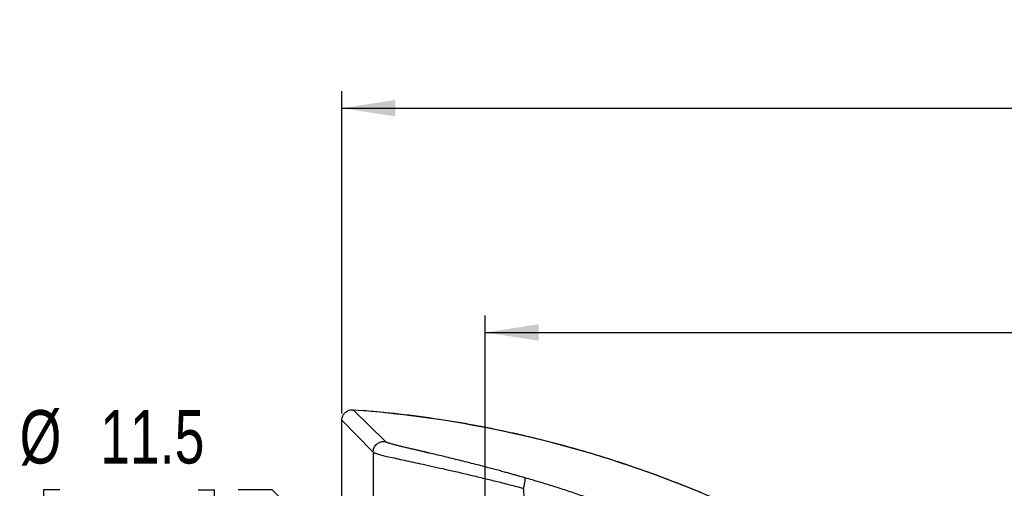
# Model space of a CAD drawing. Header units: millimetres. Extents: x 0 to 1118, y 0 to 848.
# Tile 6 of 17: x 121 to 306, y 539 to 626. Entities that reach past the tile are written whole.
import ezdxf

# ---------------------------------------------------------------- set-up
doc = ezdxf.new("R2010")
doc.units = ezdxf.units.MM
doc.layers.add('DIMENSIONS', color=140, linetype='Continuous', lineweight=25)
doc.styles.add('SLDTEXTSTYLE0', font='TXT', dxfattribs={"width": 0.75})
doc.dimstyles.new('SLDDIMSTYLE0', dxfattribs={"dimtxt": 10, "dimasz": 10, "dimexe": 0, "dimexo": 0.0625, "dimgap": 2.5, "dimtad": 0, "dimtih": 1, "dimtoh": 1, "dimdec": 1, "dimrnd": 1e-09, "dimzin": 12, "dimdsep": 46, "dimtxsty": 'SLDTEXTSTYLE0', "dimsah": 1, "dimcen": 0.09, "dimadec": 0, "dimazin": 3, "dimtfac": 1, "dimtdec": 1, "dimtofl": 0, "dimtmove": 0, "dimatfit": 3, "dimfxl": 0, "dimfrac": 2, "dimtolj": 1, "dimtzin": 12, "dimarcsym": 0})
doc.dimstyles.new('SLDDIMSTYLE1', dxfattribs={"dimtxt": 10, "dimasz": 10, "dimexe": 0, "dimexo": 0.0625, "dimgap": 2.5, "dimtad": 0, "dimtih": 1, "dimtoh": 1, "dimdec": 1, "dimrnd": 1e-09, "dimzin": 12, "dimdsep": 46, "dimtxsty": 'SLDTEXTSTYLE0', "dimsah": 1, "dimcen": 0, "dimadec": 0, "dimazin": 3, "dimtfac": 1, "dimtdec": 1, "dimtofl": 0, "dimtmove": 0, "dimatfit": 3, "dimfxl": 0, "dimfrac": 2, "dimtolj": 1, "dimtzin": 12, "dimarcsym": 0})
doc.dimstyles.new('SLDDIMSTYLE2', dxfattribs={"dimtxt": 10, "dimasz": 10, "dimexe": 0, "dimexo": 0.0625, "dimgap": 2.5, "dimtad": 0, "dimtih": 1, "dimtoh": 1, "dimdec": 1, "dimrnd": 1e-09, "dimzin": 4, "dimdsep": 46, "dimtxsty": 'SLDTEXTSTYLE0', "dimsah": 1, "dimcen": 0.09, "dimadec": 0, "dimazin": 1, "dimtfac": 1, "dimtdec": 1, "dimtofl": 0, "dimtmove": 0, "dimatfit": 3, "dimfxl": 0, "dimfrac": 2, "dimtolj": 1, "dimtzin": 12, "dimarcsym": 0})

# ---------------------------------------------------------------- blocks, each defined once
blk = doc.blocks.new('_D_2')
at = {"layer": 'DIMENSIONS'}
for p, q in [((128.73, 538.44), (125.68, 538.44)), ((125.68, 538.44), (125.68, 522.57)), ((154.59, 538.44), (157.64, 538.44)), ((157.64, 538.44), (157.64, 522.57)), ((168.48, 538.44), (162.13, 538.44)), ((204.3, 502.63), (168.48, 538.44)), ((125.68, 522.57), (128.73, 522.57)), ((157.64, 522.57), (154.59, 522.57))]:
    blk.add_line(p, q, dxfattribs=at)
blk.add_solid([(204.3, 502.63), (198.31, 510.79), (196.14, 508.61)], dxfattribs=at)
at = {"layer": 'DIMENSIONS', "char_height": 10, "attachment_point": 1, "style": 'SLDTEXTSTYLE0'}
for s, insert in [('%%c', (121.19, 553.36)), ('11.5', (136.27, 553.36)), ('0.45', (128.73, 535.46))]:
    blk.add_mtext(s, dxfattribs=dict(at, insert=insert))
blk = doc.blocks.new('_D_3')
at = {"layer": 'DIMENSIONS'}
for p, q in [((208.36, 508.12), (208.36, 571.07)), ((618.36, 508.12), (618.36, 571.07)), ((396.74, 569.37), (393.69, 569.37)), ((393.69, 569.37), (393.69, 553.49)), ((429.99, 569.37), (433.03, 569.37)), ((433.03, 569.37), (433.03, 553.49)), ((208.36, 567.89), (388.62, 567.89)), ((618.36, 567.89), (438.11, 567.89)), ((393.69, 553.49), (396.74, 553.49)), ((433.03, 553.49), (429.99, 553.49))]:
    blk.add_line(p, q, dxfattribs=at)
for points in [[(208.36, 567.89), (218.36, 566.36), (218.36, 569.43)], [(618.36, 567.89), (608.36, 569.43), (608.36, 566.36)]]:
    blk.add_solid(points, dxfattribs=at)
at = {"layer": 'DIMENSIONS', "char_height": 10, "attachment_point": 1, "style": 'SLDTEXTSTYLE0'}
for s, insert in [('410.0', (396.74, 584.29)), ('16.14', (396.74, 566.38))]:
    blk.add_mtext(s, dxfattribs=dict(at, insert=insert))
blk = doc.blocks.new('_D_4')
at = {"layer": 'DIMENSIONS'}
for p, q in [((181.53, 552.72), (181.53, 613.07)), ((645.2, 552.72), (645.2, 613.07)), ((396.74, 611.37), (393.69, 611.37)), ((393.69, 611.37), (393.69, 595.49)), ((429.99, 611.37), (433.03, 611.37)), ((433.03, 611.37), (433.03, 595.49)), ((181.53, 609.89), (388.62, 609.89)), ((645.2, 609.89), (438.11, 609.89)), ((393.69, 595.49), (396.74, 595.49)), ((433.03, 595.49), (429.99, 595.49))]:
    blk.add_line(p, q, dxfattribs=at)
for points in [[(181.53, 609.89), (191.53, 608.36), (191.53, 611.43)], [(645.2, 609.89), (635.2, 611.43), (635.2, 608.36)]]:
    blk.add_solid(points, dxfattribs=at)
at = {"layer": 'DIMENSIONS', "char_height": 10, "attachment_point": 1, "style": 'SLDTEXTSTYLE0'}
for s, insert in [('463.7', (396.74, 626.29)), ('18.25', (396.74, 608.38))]:
    blk.add_mtext(s, dxfattribs=dict(at, insert=insert))

msp = doc.modelspace()

# ---------------------------------------------------------------- linework, layer by layer
for p, q in [((189.67, 547.47), (183.67, 553.44)), ((183.67, 553.44), (183.67, 553.44)), ((181.53, 484.43), (181.53, 551.45))]:
    msp.add_line(p, q)
at = {"flags": 128}
msp.add_lwpolyline([(181.53, 551.45), (184.47, 548.46), (187.07, 545.81), (187.3, 545.57), (187.36, 545.51), (187.38, 545.5), (187.39, 545.49), (187.39, 545.49)], dxfattribs=at)
for points, knots in [([(181.53, 551.45), (181.53, 551.5), (181.53, 551.59), (181.55, 551.73), (181.57, 551.85), (181.6, 551.95), (181.62, 552.04), (181.65, 552.12), (181.67, 552.19), (181.75, 552.37), (181.9, 552.62), (182.19, 552.94), (182.51, 553.18), (182.88, 553.35), (183.2, 553.42), (183.44, 553.44), (183.57, 553.44), (183.64, 553.44), (183.67, 553.44)], [0, 0, 0, 0, 0.045737, 0.087345, 0.124824, 0.158174, 0.187394, 0.212483, 0.233443, 0.250271, 0.389752, 0.500122, 0.645758, 0.749953, 0.87621, 0.938584, 0.969432, 1, 1, 1, 1]), ([(183.67, 553.44), (203.76, 551.98), (223.64, 547.58), (251.89, 536.85), (261.05, 532.59), (278.64, 522.78), (287.08, 517.23), (295.08, 511.11)], [0, 0, 0, 0, 0.5, 0.5, 0.75, 0.75, 1, 1, 1, 1]), ([(294.48, 511.54), (292.5, 513.02), (288.66, 515.89), (283.07, 519.67), (278.17, 522.8), (274.09, 525.25), (270.57, 527.27), (267.25, 529.1), (261.84, 531.95), (254.22, 535.64), (244.77, 539.61), (235.69, 542.92), (227.29, 545.58), (220.65, 547.37), (215.48, 548.62), (211.19, 549.57), (205.85, 550.63), (199.43, 551.7), (192.43, 552.65), (187.55, 553.07), (185.19, 553.27)], [0, 0, 0, 0, 0.06247, 0.12136, 0.170447, 0.209728, 0.24154, 0.273306, 0.30558, 0.396306, 0.487383, 0.564663, 0.640793, 0.710253, 0.738499, 0.775442, 0.821353, 0.876231, 0.940078, 1, 1, 1, 1]), ([(187.39, 545.49), (187.39, 545.74), (187.44, 546.02), (187.67, 546.55), (187.85, 546.8), (188.31, 547.2), (188.58, 547.34), (189.14, 547.49), (189.42, 547.5), (189.67, 547.47)], [0, 0, 0, 0, 0.25, 0.25, 0.5, 0.5, 0.75, 0.75, 1, 1, 1, 1]), ([(215.85, 540.67), (215.7, 540.71), (215.38, 540.81), (214.85, 540.96), (214.24, 541.13), (213.55, 541.32), (212.78, 541.54), (211.93, 541.77), (210.64, 542.13), (208.72, 542.64), (206.56, 543.2), (204.17, 543.81), (202.23, 544.28), (199.98, 544.83), (198.68, 545.13), (197.83, 545.33), (197.8, 545.34), (197.74, 545.35), (197.67, 545.37), (197.58, 545.39), (197.47, 545.42), (197.34, 545.45), (197.19, 545.48), (197.03, 545.52), (196.85, 545.56), (196.65, 545.61), (196.43, 545.66), (196.2, 545.71), (195.96, 545.77), (195.7, 545.83), (195.43, 545.89), (195.15, 545.96), (194.85, 546.02), (194.55, 546.09), (194.24, 546.17), (193.93, 546.24), (193.61, 546.32), (193.28, 546.39), (192.96, 546.47), (192.64, 546.55), (192.32, 546.63), (192, 546.71), (191.69, 546.78), (191.4, 546.86), (191.11, 546.94), (190.85, 547.01), (190.6, 547.09), (190.37, 547.16), (190.16, 547.23), (189.99, 547.29), (189.84, 547.36), (189.73, 547.42), (189.69, 547.45), (189.67, 547.47)], [0, 0, 0, 0, 0.012052, 0.026259, 0.042623, 0.061144, 0.08182, 0.104651, 0.129631, 0.185519, 0.259143, 0.306078, 0.386579, 0.427113, 0.512038, 0.512524, 0.51368, 0.515506, 0.518002, 0.521168, 0.525004, 0.529509, 0.534684, 0.540528, 0.547042, 0.554224, 0.562076, 0.570596, 0.579784, 0.58964, 0.600164, 0.611356, 0.623215, 0.63574, 0.648933, 0.662791, 0.677316, 0.692506, 0.708361, 0.72488, 0.742063, 0.75991, 0.77842, 0.797593, 0.81743, 0.837931, 0.859097, 0.880929, 0.903427, 0.926589, 0.950408, 0.974881, 1, 1, 1, 1]), ([(187.39, 545.49), (187.38, 544.01), (187.38, 541.09), (187.38, 538.17), (187.38, 536.73)], [0, 0, 0, 0, 0.506777, 1, 1, 1, 1]), ([(187.39, 545.49), (187.4, 545.48), (187.42, 545.46), (187.49, 545.42), (187.61, 545.36), (187.83, 545.27), (188.24, 545.14), (188.93, 544.95), (190.34, 544.61), (192.63, 544.1), (196.22, 543.33), (200.41, 542.41), (204.45, 541.48), (207.82, 540.67), (209.92, 540.16), (211.59, 539.74), (212.91, 539.4), (214.13, 539.09), (215, 538.86), (215.42, 538.75), (215.55, 538.72)], [0, 0, 0, 0, 0.011698, 0.029827, 0.054392, 0.085395, 0.122826, 0.187815, 0.2458, 0.375994, 0.492632, 0.615983, 0.743205, 0.810885, 0.870887, 0.899577, 0.935285, 0.968632, 0.990199, 1, 1, 1, 1]), ([(215.55, 538.72), (215.56, 538.75), (215.58, 538.83), (215.61, 538.96), (215.65, 539.1), (215.69, 539.26), (215.74, 539.5), (215.79, 539.77), (215.84, 540.06), (215.86, 540.3), (215.87, 540.46), (215.87, 540.56), (215.88, 540.61), (215.87, 540.65), (215.86, 540.67), (215.85, 540.67)], [0, 0, 0, 0, 0.038065, 0.081837, 0.131521, 0.187282, 0.249212, 0.391695, 0.500129, 0.625722, 0.750997, 0.822517, 0.876051, 0.94482, 1, 1, 1, 1]), ([(285.6, 505.04), (285.22, 505.34), (284.47, 505.93), (283.33, 506.8), (282.21, 507.65), (281.08, 508.49), (279.96, 509.32), (278.84, 510.13), (277.72, 510.93), (276.61, 511.72), (275.5, 512.49), (274.4, 513.24), (273.3, 513.99), (272.2, 514.72), (271.11, 515.44), (270.03, 516.14), (268.95, 516.83), (267.87, 517.51), (266.8, 518.18), (265.74, 518.83), (264.68, 519.47), (263.62, 520.1), (262.57, 520.72), (261.53, 521.32), (260.5, 521.92), (259.47, 522.5), (258.44, 523.07), (257.42, 523.63), (256.41, 524.18), (255.41, 524.72), (254.41, 525.24), (253.42, 525.76), (251.93, 526.53), (249.92, 527.53), (247.39, 528.76), (244.84, 529.95), (242.28, 531.11), (239.7, 532.23), (237.1, 533.31), (234.49, 534.36), (231.87, 535.37), (229.23, 536.35), (226.58, 537.29), (223.91, 538.19), (221.24, 539.06), (218.55, 539.89), (216.75, 540.41), (215.85, 540.67)], [0, 0, 0, 0, 0.01824, 0.03634, 0.0543, 0.07212, 0.0898, 0.10734, 0.124739, 0.141999, 0.159118, 0.176096, 0.192934, 0.209632, 0.22619, 0.242607, 0.258884, 0.275021, 0.291018, 0.306874, 0.32259, 0.338166, 0.353602, 0.368898, 0.384053, 0.399068, 0.413943, 0.428678, 0.443273, 0.457727, 0.472041, 0.486215, 0.500249, 0.53595, 0.571651, 0.60735, 0.64305, 0.678748, 0.714446, 0.750143, 0.785839, 0.821534, 0.857228, 0.892923, 0.928616, 0.964309, 1, 1, 1, 1]), ([(215.92, 534.05), (215.88, 534.56), (215.81, 535.59), (215.68, 537.15), (215.59, 538.19), (215.55, 538.72)], [0, 0, 0, 0, 0.328058, 0.661389, 1, 1, 1, 1])]:
    msp.add_open_spline(points, degree=3, knots=knots)

# ---------------------------------------------------------------- dimensions: what is measured, and where the dimension line sits
at = {"layer": 'DIMENSIONS'}
dim = msp.add_linear_dim(base=(645.2, 609.89), p1=(181.53, 551.45), p2=(645.2, 551.45), angle=360, dimstyle='SLDDIMSTYLE0', dxfattribs=at)
dim.commit()
dim.dimension.update_dxf_attribs({"geometry": '_D_4', "text_midpoint": (413.36, 609.89), "dimtype": 160})
dim = msp.add_linear_dim(base=(618.36, 567.89), p1=(208.36, 506.85), p2=(618.36, 506.85), dimstyle='SLDDIMSTYLE2', dxfattribs=at)
dim.commit()
dim.dimension.update_dxf_attribs({"geometry": '_D_3', "text_midpoint": (413.36, 567.89), "dimtype": 160})
dim = msp.add_diameter_dim_2p(p1=(212.43, 494.49), p2=(204.3, 502.63), dimstyle='SLDDIMSTYLE1', dxfattribs=at)
dim.commit()
dim.dimension.update_dxf_attribs({"geometry": '_D_2', "text_midpoint": (141.66, 538.44), "dimtype": 163})

doc.saveas('drawing.dxf')
